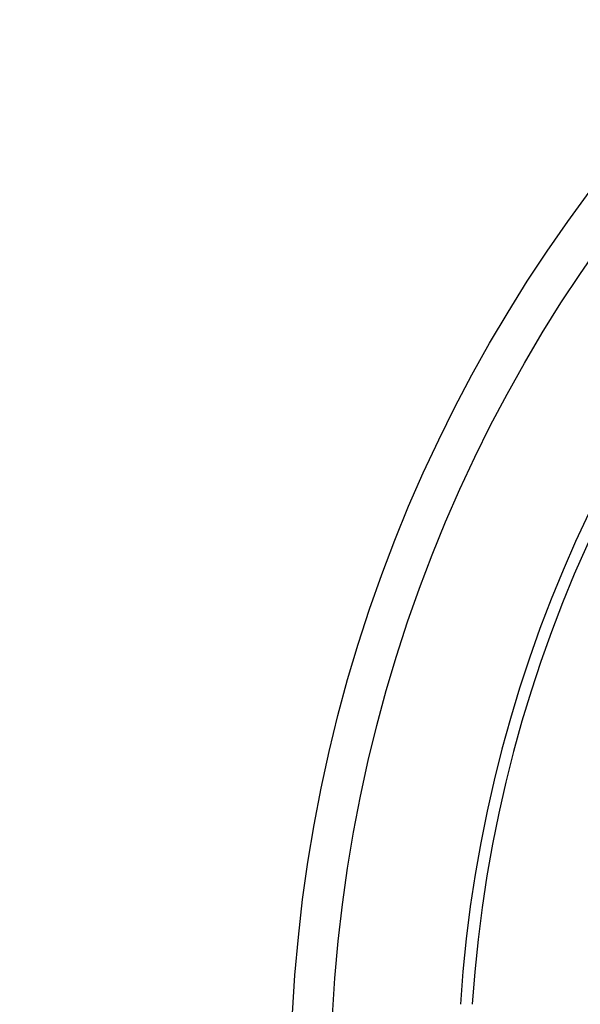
# Model space of a CAD drawing. Extents: x 0 to 283, y 0 to 196.
# Tile 19 of 31: x 223.25 to 225.35, y 115.44 to 119.12. Entities that reach past the tile are written whole.
import ezdxf

# ---------------------------------------------------------------- set-up
doc = ezdxf.new("R2010")
doc.units = 0
doc.layers.get('DEFPOINTS').update_dxf_attribs({"linetype": 'CONTINUOUS'})
for name, color, linetype in [('DIM', 7, 'CONTINUOUS'), ('TANGENT EDGES', 7, 'CONTINUOUS'), ('VISIBLE', 255, 'CONTINUOUS')]:
    doc.layers.add(name, color=color, linetype=linetype)
doc.styles.add('SANSSERIF', font='sanss___.ttf')
doc.dimstyles.new('ISO-25$3', dxfattribs={"dimtxt": 2.5, "dimasz": 2.5, "dimexe": 1.25, "dimexo": 1, "dimgap": 0.6, "dimtad": 1, "dimtih": 1, "dimtoh": 1, "dimdec": 1, "dimzin": 9, "dimdsep": 46, "dimtxsty": 'SANSSERIF', "dimcen": 0.75, "dimadec": 1, "dimazin": 0, "dimtfac": 1, "dimtdec": 1, "dimtofl": 0, "dimtmove": 0, "dimatfit": 3, "dimfxl": 1, "dimarcsym": 0})

# ---------------------------------------------------------------- blocks, each defined once
blk = doc.blocks.new('*D61')
at = {"layer": 'DEFPOINTS', "color": 0, "transparency": 16777216}
for p in [(235.3628, 116.416), (224.4188, 113.8102)]:
    blk.add_point(p, dxfattribs=at)
at = {"layer": 'DIM', "color": 0, "lineweight": -2, "transparency": 16777216}
for p, q in [((247.85, 119.3892), (240.2269, 117.5741)), ((267.2393, 119.3892), (247.85, 119.3892)), ((224.4188, 113.8102), (235.3628, 116.416)), ((219.5548, 112.652), (214.6907, 111.4939))]:
    blk.add_line(p, q, dxfattribs=at)
at = {"layer": 'DIM', "color": 0, "transparency": 16777216}
for points in [[(240.0338, 118.3848), (240.4199, 116.7634), (235.3628, 116.416)], [(219.3617, 113.4627), (219.7478, 111.8413), (224.4188, 113.8102)]]:
    blk.add_solid(points, dxfattribs=at)
at = {"layer": 'DIM', "color": 0, "transparency": 16777216, "insert": (258.1447, 123.2024), "char_height": 5, "attachment_point": 5, "style": 'SANSSERIF'}
blk.add_mtext('∅22.5', dxfattribs=at)

msp = doc.modelspace()

# ---------------------------------------------------------------- linework, layer by layer
at = {"layer": 'TANGENT EDGES'}
msp.add_arc((229.8909, 115.1119), 4.9555, 90, 176.2396, dxfattribs=at)
at = {"layer": 'VISIBLE'}
for radius in [5.625, 5.475]:
    msp.add_circle((229.8908, 115.1131), radius, dxfattribs=at)
msp.add_arc((229.8909, 115.1119), 5, 90, 176.2731, dxfattribs=at)

# ---------------------------------------------------------------- dimensions: what is measured, and where the dimension line sits
at = {"layer": 'DIM'}
dim = msp.add_diameter_dim_2p(p1=(224.4188, 113.8102), p2=(235.3628, 116.416), dimstyle='ISO-25$3', override={"dimscale": 2, "dimlfac": 2, "dimtofl": 1}, dxfattribs=at)
dim.commit()
dim.dimension.update_dxf_attribs({"geometry": '*D61', "text_midpoint": (247.85, 119.3892), "dimtype": 163})

doc.saveas('drawing.dxf')
